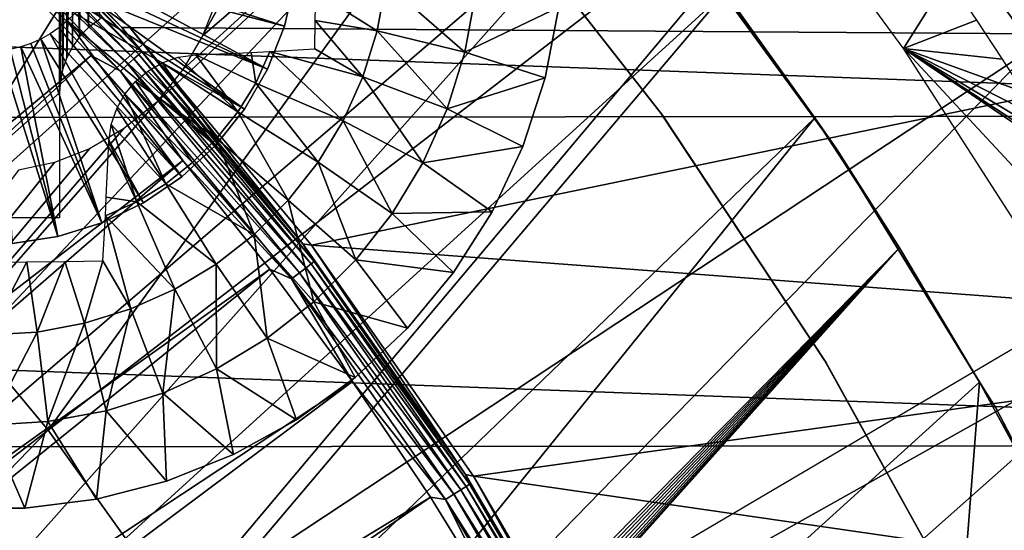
# Model space of a CAD drawing. Header units: millimetres. Extents: x -30.2 to 30.2, y -30.2 to 30.2.
# Tile 179 of 191: x 13.6 to 19.2, y 10.1 to 13. Entities that reach past the tile are written whole.
import ezdxf

# ---------------------------------------------------------------- set-up
doc = ezdxf.new("R2010")
doc.units = ezdxf.units.MM
doc.header["$LTSCALE"] = 81.481481
for name, color, linetype in [('1', 7, 'CONTINUOUS'), ('103', 7, 'CONTINUOUS'), ('118', 7, 'CONTINUOUS'), ('174', 7, 'CONTINUOUS'), ('177', 7, 'CONTINUOUS'), ('2', 7, 'CONTINUOUS'), ('286', 7, 'CONTINUOUS'), ('288', 7, 'CONTINUOUS'), ('291', 7, 'CONTINUOUS'), ('292', 7, 'CONTINUOUS'), ('293', 7, 'CONTINUOUS'), ('67', 7, 'CONTINUOUS'), ('69', 7, 'CONTINUOUS'), ('75', 7, 'CONTINUOUS'), ('79', 7, 'CONTINUOUS'), ('87', 7, 'CONTINUOUS')]:
    doc.layers.add(name, color=color, linetype=linetype)

msp = doc.modelspace()

# ---------------------------------------------------------------- linework, layer by layer
at = {"layer": '1', "color": 251, "linetype": 'Continuous', "true_color": 0x4c4c4c}
for points in [[(-24.1437, 12.3648, 4.4), (-23.1415, 14.1517, 4.4), (24.1193, 12.4134, 4.4), (-24.1437, 12.3648, 4.4)], [(24.1193, 12.4134, 4.4), (-23.1415, 14.1517, 4.4), (23.1124, 14.1997, 4.4), (24.1193, 12.4134, 4.4)], [(24.9902, 10.5505, 4.4), (-24.1437, 12.3648, 4.4), (24.1193, 12.4134, 4.4), (24.9902, 10.5505, 4.4)], [(-25.0109, 10.5006, 4.4), (-24.1437, 12.3648, 4.4), (24.9902, 10.5505, 4.4), (-25.0109, 10.5006, 4.4)], [(25.7167, 8.6317, 4.4), (-25.0109, 10.5006, 4.4), (24.9902, 10.5505, 4.4), (25.7167, 8.6317, 4.4)], [(-25.7338, 8.5806, 4.4), (-25.0109, 10.5006, 4.4), (25.7167, 8.6317, 4.4), (-25.7338, 8.5806, 4.4)]]:
    msp.add_3dface(points, dxfattribs=at)
at = {"layer": '103', "color": 251, "linetype": 'Continuous', "true_color": 0x4c4c4c}
msp.add_3dface([(19.903, 11.491, -212.7), (20.6889, 10.0071, -212.7), (13.8121, 7.903, -219.7829), (19.903, 11.491, -212.7)], dxfattribs=at)
at = {"layer": '118', "color": 251, "linetype": 'Continuous', "true_color": 0x4c4c4c}
for points in [[(18.6098, 12.793, -212.2044), (17.7946, 13.9046, -212.2044), (18.8607, 13.1923, -162.4997), (18.6098, 12.793, -212.2044)], [(19.0238, 12.9528, -162.7196), (18.6098, 12.793, -212.2044), (18.8607, 13.1923, -162.4997), (19.0238, 12.9528, -162.7196)], [(19.1686, 12.7333, -162.9823), (18.6098, 12.793, -212.2044), (19.0238, 12.9528, -162.7196), (19.1686, 12.7333, -162.9823)], [(19.3557, 11.6337, -212.2044), (18.6098, 12.793, -212.2044), (19.4295, 11.912, -188.4226), (19.3557, 11.6337, -212.2044)], [(19.4295, 11.912, -188.4226), (18.6098, 12.793, -212.2044), (19.5018, 12.189, -164.6738), (19.4295, 11.912, -188.4226)], [(19.5018, 12.189, -164.6738), (18.6098, 12.793, -212.2044), (19.4839, 12.224, -164.2834), (19.5018, 12.189, -164.6738)], [(19.4839, 12.224, -164.2834), (18.6098, 12.793, -212.2044), (19.4427, 12.2954, -163.9201), (19.4839, 12.224, -164.2834)], [(19.4427, 12.2954, -163.9201), (18.6098, 12.793, -212.2044), (19.3777, 12.4029, -163.5837), (19.4427, 12.2954, -163.9201)], [(19.3777, 12.4029, -163.5837), (18.6098, 12.793, -212.2044), (19.288, 12.547, -163.2735), (19.3777, 12.4029, -163.5837)], [(19.288, 12.547, -163.2735), (18.6098, 12.793, -212.2044), (19.1686, 12.7333, -162.9823), (19.288, 12.547, -163.2735)]]:
    msp.add_3dface(points, dxfattribs=at)
at = {"layer": '174', "color": 251, "linetype": 'Continuous', "true_color": 0x4c4c4c}
for points in [[(13.944, 16.9422, -211.7), (13.2404, 17.4989, -211.7), (7.575, 11.5192, -211.7), (13.944, 16.9422, -211.7)], [(8.4828, 10.8687, -211.7), (13.944, 16.9422, -211.7), (7.575, 11.5192, -211.7), (8.4828, 10.8687, -211.7)], [(13.944, 16.9422, -211.7), (8.4828, 10.8687, -211.7), (12.4866, 14.3835, -211.7), (13.944, 16.9422, -211.7)], [(16.5052, 14.4694, -211.7), (15.9095, 15.1191, -211.7), (14.6446, 12.8654, -211.7), (16.5052, 14.4694, -211.7)], [(14.6446, 12.8654, -211.7), (15.9095, 15.1191, -211.7), (14.7226, 13.0631, -211.7), (14.6446, 12.8654, -211.7)], [(17.0673, 13.8021, -211.7), (16.5052, 14.4694, -211.7), (10.8687, 8.4828, -211.7), (17.0673, 13.8021, -211.7)], [(10.8687, 8.4828, -211.7), (16.5052, 14.4694, -211.7), (14.3835, 12.4866, -211.7), (10.8687, 8.4828, -211.7)], [(14.3835, 12.4866, -211.7), (16.5052, 14.4694, -211.7), (14.5315, 12.6732, -211.7), (14.3835, 12.4866, -211.7)], [(14.5315, 12.6732, -211.7), (16.5052, 14.4694, -211.7), (14.6446, 12.8654, -211.7), (14.5315, 12.6732, -211.7)], [(11.5192, 7.575, -211.7), (17.0673, 13.8021, -211.7), (10.8687, 8.4828, -211.7), (11.5192, 7.575, -211.7)], [(17.6014, 13.1124, -211.7), (17.0673, 13.8021, -211.7), (11.5192, 7.575, -211.7), (17.6014, 13.1124, -211.7)], [(12.0972, 6.611, -211.7), (17.6014, 13.1124, -211.7), (11.5192, 7.575, -211.7), (12.0972, 6.611, -211.7)], [(18.1082, 12.3997, -211.7), (17.6014, 13.1124, -211.7), (12.0972, 6.611, -211.7), (18.1082, 12.3997, -211.7)], [(14.1969, 12.3385, -211.7), (10.8687, 8.4828, -211.7), (14.3835, 12.4866, -211.7), (14.1969, 12.3385, -211.7)], [(12.6028, 5.5907, -211.7), (18.1082, 12.3997, -211.7), (12.0972, 6.611, -211.7), (12.6028, 5.5907, -211.7)], [(18.5878, 11.6639, -211.7), (18.1082, 12.3997, -211.7), (12.6028, 5.5907, -211.7), (18.5878, 11.6639, -211.7)], [(14.0047, 12.2255, -211.7), (10.8687, 8.4828, -211.7), (14.1969, 12.3385, -211.7), (14.0047, 12.2255, -211.7)], [(13.807, 12.1474, -211.7), (10.8687, 8.4828, -211.7), (14.0047, 12.2255, -211.7), (13.807, 12.1474, -211.7)], [(13.6033, 12.1045, -211.7), (10.8687, 8.4828, -211.7), (13.807, 12.1474, -211.7), (13.6033, 12.1045, -211.7)], [(12.6343, 5.5356, -211.7), (18.5878, 11.6639, -211.7), (12.6028, 5.5907, -211.7), (12.6343, 5.5356, -211.7)], [(12.6744, 5.4905, -211.7), (18.5878, 11.6639, -211.7), (12.6343, 5.5356, -211.7), (12.6744, 5.4905, -211.7)], [(12.7236, 5.4553, -211.7), (18.5878, 11.6639, -211.7), (12.6744, 5.4905, -211.7), (12.7236, 5.4553, -211.7)], [(12.7849, 5.429, -211.7), (18.5878, 11.6639, -211.7), (12.7236, 5.4553, -211.7), (12.7849, 5.429, -211.7)], [(12.8499, 5.4142, -211.7), (18.5878, 11.6639, -211.7), (12.7849, 5.429, -211.7), (12.8499, 5.4142, -211.7)], [(12.9104, 5.4138, -211.7), (18.5878, 11.6639, -211.7), (12.8499, 5.4142, -211.7), (12.9104, 5.4138, -211.7)], [(12.9693, 5.4266, -211.7), (18.5878, 11.6639, -211.7), (12.9104, 5.4138, -211.7), (12.9693, 5.4266, -211.7)], [(13.027, 5.4527, -211.7), (18.5878, 11.6639, -211.7), (12.9693, 5.4266, -211.7), (13.027, 5.4527, -211.7)], [(19.0402, 10.905, -211.7), (18.5878, 11.6639, -211.7), (13.027, 5.4527, -211.7), (19.0402, 10.905, -211.7)], [(18.8806, 8.8323, -211.7), (19.0402, 10.905, -211.7), (13.027, 5.4527, -211.7), (18.8806, 8.8323, -211.7)], [(19.4654, 10.1231, -211.7), (19.0402, 10.905, -211.7), (18.8806, 8.8323, -211.7), (19.4654, 10.1231, -211.7)], [(18.9582, 8.8593, -211.7), (19.4654, 10.1231, -211.7), (18.8806, 8.8323, -211.7), (18.9582, 8.8593, -211.7)], [(19.0304, 8.871, -211.7), (19.4654, 10.1231, -211.7), (18.9582, 8.8593, -211.7), (19.0304, 8.871, -211.7)], [(19.097, 8.8674, -211.7), (19.4654, 10.1231, -211.7), (19.0304, 8.871, -211.7), (19.097, 8.8674, -211.7)], [(19.1582, 8.8483, -211.7), (19.4654, 10.1231, -211.7), (19.097, 8.8674, -211.7), (19.1582, 8.8483, -211.7)], [(19.2139, 8.8139, -211.7), (19.4654, 10.1231, -211.7), (19.1582, 8.8483, -211.7), (19.2139, 8.8139, -211.7)]]:
    msp.add_3dface(points, dxfattribs=at)
at = {"layer": '177', "color": 251, "linetype": 'Continuous', "true_color": 0x4c4c4c}
for points in [[(17.6014, 13.1124, -211.7), (18.1082, 12.3997, -211.7), (17.2171, 13.6151, -124.7), (17.6014, 13.1124, -211.7)], [(17.2171, 13.6151, -124.7), (18.1082, 12.3997, -211.7), (18.2306, 12.2247, -124.7), (17.2171, 13.6151, -124.7)], [(18.1082, 12.3997, -211.7), (18.5878, 11.6639, -211.7), (18.2306, 12.2247, -124.7), (18.1082, 12.3997, -211.7)], [(18.5878, 11.6639, -211.7), (19.0402, 10.905, -211.7), (18.2306, 12.2247, -124.7), (18.5878, 11.6639, -211.7)], [(18.2306, 12.2247, -124.7), (19.0402, 10.905, -211.7), (19.1322, 10.7592, -124.7), (18.2306, 12.2247, -124.7)], [(19.0402, 10.905, -211.7), (19.4654, 10.1231, -211.7), (19.1322, 10.7592, -124.7), (19.0402, 10.905, -211.7)], [(19.4654, 10.1231, -211.7), (19.8634, 9.3182, -211.7), (19.1322, 10.7592, -124.7), (19.4654, 10.1231, -211.7)], [(19.1322, 10.7592, -124.7), (19.8634, 9.3182, -211.7), (19.9161, 9.2275, -124.7), (19.1322, 10.7592, -124.7)]]:
    msp.add_3dface(points, dxfattribs=at)
at = {"layer": '2', "color": 251, "linetype": 'Continuous', "true_color": 0x4c4c4c}
for points in [[(14.8363, 17.8276, 6.367), (11.1287, 13.3725, 6.644), (12.0751, 12.5245, 6.644), (14.8363, 17.8276, 6.367)], [(16.098, 16.6971, 6.367), (14.8363, 17.8276, 6.367), (12.0751, 12.5245, 6.644), (16.098, 16.6971, 6.367)], [(19.3434, 12.7974, 6.367), (22.9234, 17.7009, 6.0125), (18.3576, 14.1753, 6.367), (19.3434, 12.7974, 6.367)], [(16.098, 16.6971, 6.367), (12.0751, 12.5245, 6.644), (12.9572, 11.6097, 6.644), (16.098, 16.6971, 6.367)], [(17.2739, 15.4775, 6.367), (16.098, 16.6971, 6.367), (12.9572, 11.6097, 6.644), (17.2739, 15.4775, 6.367)], [(17.2739, 15.4775, 6.367), (12.9572, 11.6097, 6.644), (13.77, 10.6329, 6.644), (17.2739, 15.4775, 6.367)], [(18.3576, 14.1753, 6.367), (17.2739, 15.4775, 6.367), (13.77, 10.6329, 6.644), (18.3576, 14.1753, 6.367)], [(18.3576, 14.1753, 6.367), (13.77, 10.6329, 6.644), (14.5095, 9.5994, 6.644), (18.3576, 14.1753, 6.367)], [(19.3434, 12.7974, 6.367), (18.3576, 14.1753, 6.367), (14.5095, 9.5994, 6.644), (19.3434, 12.7974, 6.367)], [(19.3434, 12.7974, 6.367), (14.5095, 9.5994, 6.644), (15.1715, 8.5146, 6.644), (19.3434, 12.7974, 6.367)], [(20.2259, 11.3513, 6.367), (19.3434, 12.7974, 6.367), (15.1715, 8.5146, 6.644), (20.2259, 11.3513, 6.367)], [(12.9572, 11.6097, 6.644), (9.1799, 7.0885, 6.8418), (13.77, 10.6329, 6.644), (12.9572, 11.6097, 6.644)], [(20.2259, 11.3513, 6.367), (15.1715, 8.5146, 6.644), (15.7525, 7.3845, 6.644), (20.2259, 11.3513, 6.367)], [(21.0005, 9.8446, 6.367), (20.2259, 11.3513, 6.367), (15.7525, 7.3845, 6.644), (21.0005, 9.8446, 6.367)], [(9.1799, 7.0885, 6.8418), (9.6729, 6.3995, 6.8418), (13.77, 10.6329, 6.644), (9.1799, 7.0885, 6.8418)], [(13.77, 10.6329, 6.644), (9.6729, 6.3995, 6.8418), (14.5095, 9.5994, 6.644), (13.77, 10.6329, 6.644)]]:
    msp.add_3dface(points, dxfattribs=at)
at = {"layer": '286', "linetype": 'Continuous'}
for points in [[(15.1655, 13.1742, -206.7), (15.1073, 12.9192, -206.7), (15.1655, 13.1742, -213.2), (15.1655, 13.1742, -206.7)], [(15.1655, 13.1742, -213.2), (15.1073, 12.9192, -206.7), (15.1073, 12.9192, -213.2), (15.1655, 13.1742, -213.2)], [(15.1073, 12.9192, -206.7), (15.0117, 12.6757, -206.7), (15.1073, 12.9192, -213.2), (15.1073, 12.9192, -206.7)], [(15.1073, 12.9192, -213.2), (15.0117, 12.6757, -206.7), (15.0117, 12.6757, -213.2), (15.1073, 12.9192, -213.2)], [(15.0117, 12.6757, -206.7), (14.8809, 12.4492, -206.7), (15.0117, 12.6757, -213.2), (15.0117, 12.6757, -206.7)], [(15.0117, 12.6757, -213.2), (14.8809, 12.4492, -206.7), (14.8809, 12.4492, -213.2), (15.0117, 12.6757, -213.2)], [(14.8809, 12.4492, -206.7), (14.7179, 12.2447, -206.7), (14.8809, 12.4492, -213.2), (14.8809, 12.4492, -206.7)], [(14.8809, 12.4492, -213.2), (14.7179, 12.2447, -206.7), (14.7179, 12.2447, -213.2), (14.8809, 12.4492, -213.2)], [(14.7179, 12.2447, -206.7), (14.5261, 12.0668, -206.7), (14.7179, 12.2447, -213.2), (14.7179, 12.2447, -206.7)], [(14.7179, 12.2447, -213.2), (14.5261, 12.0668, -206.7), (14.5261, 12.0668, -213.2), (14.7179, 12.2447, -213.2)], [(14.5261, 12.0668, -206.7), (14.31, 11.9195, -206.7), (14.5261, 12.0668, -213.2), (14.5261, 12.0668, -206.7)], [(14.5261, 12.0668, -213.2), (14.31, 11.9195, -206.7), (14.31, 11.9195, -213.2), (14.5261, 12.0668, -213.2)], [(14.31, 11.9195, -206.7), (14.0744, 11.806, -206.7), (14.31, 11.9195, -213.2), (14.31, 11.9195, -206.7)], [(14.31, 11.9195, -213.2), (14.0744, 11.806, -206.7), (14.0744, 11.806, -213.2), (14.31, 11.9195, -213.2)], [(14.0744, 11.806, -206.7), (13.8244, 11.7289, -206.7), (14.0744, 11.806, -213.2), (14.0744, 11.806, -206.7)], [(14.0744, 11.806, -213.2), (13.8244, 11.7289, -206.7), (13.8244, 11.7289, -213.2), (14.0744, 11.806, -213.2)], [(13.8244, 11.7289, -206.7), (13.5658, 11.6899, -206.7), (13.8244, 11.7289, -213.2), (13.8244, 11.7289, -206.7)], [(13.8244, 11.7289, -213.2), (13.5658, 11.6899, -206.7), (13.5658, 11.6899, -213.2), (13.8244, 11.7289, -213.2)]]:
    msp.add_3dface(points, dxfattribs=at)
at = {"layer": '288', "linetype": 'Continuous'}
for points in [[(14.0487, 13.1973, -203.7), (15.1073, 12.9192, -206.7), (14.068, 13.255, -203.7), (14.0487, 13.1973, -203.7)], [(15.1073, 12.9192, -206.7), (15.1655, 13.1742, -206.7), (14.068, 13.255, -203.7), (15.1073, 12.9192, -206.7)], [(14.0241, 13.1417, -203.7), (15.0117, 12.6757, -206.7), (14.0487, 13.1973, -203.7), (14.0241, 13.1417, -203.7)], [(15.0117, 12.6757, -206.7), (15.1073, 12.9192, -206.7), (14.0487, 13.1973, -203.7), (15.0117, 12.6757, -206.7)], [(13.9946, 13.0886, -203.7), (15.0117, 12.6757, -206.7), (14.0241, 13.1417, -203.7), (13.9946, 13.0886, -203.7)], [(13.9214, 12.9917, -203.7), (14.8809, 12.4492, -206.7), (13.9602, 13.0385, -203.7), (13.9214, 12.9917, -203.7)], [(13.9602, 13.0385, -203.7), (14.8809, 12.4492, -206.7), (13.9946, 13.0886, -203.7), (13.9602, 13.0385, -203.7)], [(14.8809, 12.4492, -206.7), (15.0117, 12.6757, -206.7), (13.9946, 13.0886, -203.7), (14.8809, 12.4492, -206.7)], [(13.8784, 12.9487, -203.7), (14.7179, 12.2447, -206.7), (13.9214, 12.9917, -203.7), (13.8784, 12.9487, -203.7)], [(14.7179, 12.2447, -206.7), (14.8809, 12.4492, -206.7), (13.9214, 12.9917, -203.7), (14.7179, 12.2447, -206.7)], [(13.8316, 12.9099, -203.7), (14.5261, 12.0668, -206.7), (13.8784, 12.9487, -203.7), (13.8316, 12.9099, -203.7)], [(14.5261, 12.0668, -206.7), (14.7179, 12.2447, -206.7), (13.8784, 12.9487, -203.7), (14.5261, 12.0668, -206.7)], [(13.7284, 12.8459, -203.7), (14.31, 11.9195, -206.7), (13.7815, 12.8755, -203.7), (13.7284, 12.8459, -203.7)], [(13.7815, 12.8755, -203.7), (14.5261, 12.0668, -206.7), (13.8316, 12.9099, -203.7), (13.7815, 12.8755, -203.7)], [(14.31, 11.9195, -206.7), (14.5261, 12.0668, -206.7), (13.7815, 12.8755, -203.7), (14.31, 11.9195, -206.7)], [(13.6151, 12.8021, -203.7), (14.0744, 11.806, -206.7), (13.6728, 12.8214, -203.7), (13.6151, 12.8021, -203.7)], [(13.6728, 12.8214, -203.7), (14.0744, 11.806, -206.7), (13.7284, 12.8459, -203.7), (13.6728, 12.8214, -203.7)], [(14.0744, 11.806, -206.7), (14.31, 11.9195, -206.7), (13.7284, 12.8459, -203.7), (14.0744, 11.806, -206.7)], [(13.4957, 12.7797, -203.7), (13.8244, 11.7289, -206.7), (13.5559, 12.7881, -203.7), (13.4957, 12.7797, -203.7)], [(13.5658, 11.6899, -206.7), (13.8244, 11.7289, -206.7), (13.4957, 12.7797, -203.7), (13.5658, 11.6899, -206.7)], [(13.5559, 12.7881, -203.7), (13.8244, 11.7289, -206.7), (13.6151, 12.8021, -203.7), (13.5559, 12.7881, -203.7)], [(13.8244, 11.7289, -206.7), (14.0744, 11.806, -206.7), (13.6151, 12.8021, -203.7), (13.8244, 11.7289, -206.7)]]:
    msp.add_3dface(points, dxfattribs=at)
at = {"layer": '291', "linetype": 'Continuous'}
for points in [[(16.5829, 12.6268, -214.7125), (16.6594, 13.0277, -214.7125), (16.5829, 12.6268, -213.2), (16.5829, 12.6268, -214.7125)], [(16.5829, 12.6268, -213.2), (16.6594, 13.0277, -214.7125), (16.6594, 13.0277, -213.2), (16.5829, 12.6268, -213.2)], [(16.4568, 12.2386, -214.7125), (16.5829, 12.6268, -214.7125), (16.4568, 12.2386, -213.2), (16.4568, 12.2386, -214.7125)], [(16.4568, 12.2386, -213.2), (16.5829, 12.6268, -214.7125), (16.5829, 12.6268, -213.2), (16.4568, 12.2386, -213.2)], [(16.283, 11.8693, -214.7125), (16.4568, 12.2386, -214.7125), (16.283, 11.8693, -213.2), (16.283, 11.8693, -214.7125)], [(16.283, 11.8693, -213.2), (16.4568, 12.2386, -214.7125), (16.4568, 12.2386, -213.2), (16.283, 11.8693, -213.2)], [(16.0643, 11.5247, -214.7125), (16.283, 11.8693, -214.7125), (16.0643, 11.5247, -213.2), (16.0643, 11.5247, -214.7125)], [(16.0643, 11.5247, -213.2), (16.283, 11.8693, -214.7125), (16.283, 11.8693, -213.2), (16.0643, 11.5247, -213.2)], [(15.8042, 11.2103, -214.7125), (16.0643, 11.5247, -214.7125), (15.8042, 11.2103, -213.2), (15.8042, 11.2103, -214.7125)], [(15.8042, 11.2103, -213.2), (16.0643, 11.5247, -214.7125), (16.0643, 11.5247, -213.2), (15.8042, 11.2103, -213.2)], [(15.5067, 10.9309, -214.7125), (15.8042, 11.2103, -214.7125), (15.5067, 10.9309, -213.2), (15.5067, 10.9309, -214.7125)], [(15.5067, 10.9309, -213.2), (15.8042, 11.2103, -214.7125), (15.8042, 11.2103, -213.2), (15.5067, 10.9309, -213.2)], [(15.1765, 10.691, -214.7125), (15.5067, 10.9309, -214.7125), (15.1765, 10.691, -213.2), (15.1765, 10.691, -214.7125)], [(15.1765, 10.691, -213.2), (15.5067, 10.9309, -214.7125), (15.5067, 10.9309, -213.2), (15.1765, 10.691, -213.2)], [(14.8188, 10.4943, -214.7125), (15.1765, 10.691, -214.7125), (14.8188, 10.4943, -213.2), (14.8188, 10.4943, -214.7125)], [(14.8188, 10.4943, -213.2), (15.1765, 10.691, -214.7125), (15.1765, 10.691, -213.2), (14.8188, 10.4943, -213.2)], [(14.4393, 10.3441, -214.7125), (14.8188, 10.4943, -214.7125), (14.4393, 10.3441, -213.2), (14.4393, 10.3441, -214.7125)], [(14.4393, 10.3441, -213.2), (14.8188, 10.4943, -214.7125), (14.8188, 10.4943, -213.2), (14.4393, 10.3441, -213.2)], [(14.044, 10.2426, -214.7125), (14.4393, 10.3441, -214.7125), (14.044, 10.2426, -213.2), (14.044, 10.2426, -214.7125)], [(14.044, 10.2426, -213.2), (14.4393, 10.3441, -214.7125), (14.4393, 10.3441, -213.2), (14.044, 10.2426, -213.2)], [(13.6391, 10.1914, -214.7125), (14.044, 10.2426, -214.7125), (13.6391, 10.1914, -213.2), (13.6391, 10.1914, -214.7125)], [(13.6391, 10.1914, -213.2), (14.044, 10.2426, -214.7125), (14.044, 10.2426, -213.2), (13.6391, 10.1914, -213.2)], [(13.231, 10.1914, -214.7125), (13.6391, 10.1914, -214.7125), (13.231, 10.1914, -213.2), (13.231, 10.1914, -214.7125)], [(13.231, 10.1914, -213.2), (13.6391, 10.1914, -214.7125), (13.6391, 10.1914, -213.2), (13.231, 10.1914, -213.2)]]:
    msp.add_3dface(points, dxfattribs=at)
at = {"layer": '292', "linetype": 'Continuous'}
for points in [[(15.6817, 13.1622, -215.3028), (15.6325, 12.8934, -215.3028), (15.2842, 13.1115, -215.4632), (15.6817, 13.1622, -215.3028)], [(15.6325, 12.8934, -215.3028), (15.6817, 13.1622, -215.3028), (16.1275, 12.7714, -215.0336), (15.6325, 12.8934, -215.3028)], [(15.6817, 13.1622, -215.3028), (16.1879, 13.1008, -215.0336), (16.1275, 12.7714, -215.0336), (15.6817, 13.1622, -215.3028)], [(15.2842, 13.1115, -215.4632), (15.6325, 12.8934, -215.3028), (15.2821, 12.951, -215.4512), (15.2842, 13.1115, -215.4632)], [(16.1879, 13.1008, -215.0336), (16.6594, 13.0277, -214.7125), (16.1275, 12.7714, -215.0336), (16.1879, 13.1008, -215.0336)], [(16.6594, 13.0277, -214.7125), (16.5829, 12.6268, -214.7125), (16.1275, 12.7714, -215.0336), (16.6594, 13.0277, -214.7125)], [(15.2821, 12.951, -215.4512), (15.5512, 12.6325, -215.3028), (15.2791, 12.7909, -215.4343), (15.2821, 12.951, -215.4512)], [(15.6325, 12.8934, -215.3028), (15.5512, 12.6325, -215.3028), (15.2821, 12.951, -215.4512), (15.6325, 12.8934, -215.3028)], [(15.5512, 12.6325, -215.3028), (15.6325, 12.8934, -215.3028), (16.0279, 12.4517, -215.0336), (15.5512, 12.6325, -215.3028)], [(15.6325, 12.8934, -215.3028), (16.1275, 12.7714, -215.0336), (16.0279, 12.4517, -215.0336), (15.6325, 12.8934, -215.3028)], [(14.9457, 12.5971, -215.5162), (14.6056, 12.7568, -215.6278), (14.9188, 12.7706, -215.5495), (14.9457, 12.5971, -215.5162)], [(15.0249, 12.7761, -215.5184), (14.9457, 12.5971, -215.5162), (14.9188, 12.7706, -215.5495), (15.0249, 12.7761, -215.5184)], [(15.0249, 12.7761, -215.5184), (15.439, 12.3833, -215.3028), (14.9457, 12.5971, -215.5162), (15.0249, 12.7761, -215.5184)], [(15.2791, 12.7909, -215.4343), (15.5512, 12.6325, -215.3028), (15.0249, 12.7761, -215.5184), (15.2791, 12.7909, -215.4343)], [(15.5512, 12.6325, -215.3028), (15.439, 12.3833, -215.3028), (15.0249, 12.7761, -215.5184), (15.5512, 12.6325, -215.3028)], [(16.1275, 12.7714, -215.0336), (16.5829, 12.6268, -214.7125), (16.0279, 12.4517, -215.0336), (16.1275, 12.7714, -215.0336)], [(14.4157, 12.7112, -215.6607), (14.7228, 12.2835, -215.5162), (14.3347, 12.6649, -215.6685), (14.4157, 12.7112, -215.6607)], [(14.5066, 12.7429, -215.6472), (14.843, 12.4341, -215.5162), (14.4157, 12.7112, -215.6607), (14.5066, 12.7429, -215.6472)], [(14.843, 12.4341, -215.5162), (14.7228, 12.2835, -215.5162), (14.4157, 12.7112, -215.6607), (14.843, 12.4341, -215.5162)], [(14.6056, 12.7568, -215.6278), (14.843, 12.4341, -215.5162), (14.5066, 12.7429, -215.6472), (14.6056, 12.7568, -215.6278)], [(14.9457, 12.5971, -215.5162), (14.843, 12.4341, -215.5162), (14.6056, 12.7568, -215.6278), (14.9457, 12.5971, -215.5162)], [(14.3347, 12.6649, -215.6685), (14.7228, 12.2835, -215.5162), (14.2636, 12.6052, -215.6711), (14.3347, 12.6649, -215.6685)], [(14.2636, 12.6052, -215.6711), (14.5865, 12.1473, -215.5162), (14.2045, 12.5345, -215.6685), (14.2636, 12.6052, -215.6711)], [(14.7228, 12.2835, -215.5162), (14.5865, 12.1473, -215.5162), (14.2636, 12.6052, -215.6711), (14.7228, 12.2835, -215.5162)], [(14.9457, 12.5971, -215.5162), (15.2976, 12.1494, -215.3028), (14.843, 12.4341, -215.5162), (14.9457, 12.5971, -215.5162)], [(15.439, 12.3833, -215.3028), (15.2976, 12.1494, -215.3028), (14.9457, 12.5971, -215.5162), (15.439, 12.3833, -215.3028)], [(15.439, 12.3833, -215.3028), (15.5512, 12.6325, -215.3028), (15.8905, 12.1463, -215.0336), (15.439, 12.3833, -215.3028)], [(15.5512, 12.6325, -215.3028), (16.0279, 12.4517, -215.0336), (15.8905, 12.1463, -215.0336), (15.5512, 12.6325, -215.3028)], [(16.5829, 12.6268, -214.7125), (16.4568, 12.2386, -214.7125), (16.0279, 12.4517, -215.0336), (16.5829, 12.6268, -214.7125)], [(14.2045, 12.5345, -215.6685), (14.4359, 12.0271, -215.5162), (14.1588, 12.4542, -215.6606), (14.2045, 12.5345, -215.6685)], [(14.5865, 12.1473, -215.5162), (14.4359, 12.0271, -215.5162), (14.2045, 12.5345, -215.6685), (14.5865, 12.1473, -215.5162)], [(14.1588, 12.4542, -215.6606), (14.4359, 12.0271, -215.5162), (14.1271, 12.3633, -215.6471), (14.1588, 12.4542, -215.6606)], [(14.843, 12.4341, -215.5162), (15.1291, 11.9343, -215.3028), (14.7228, 12.2835, -215.5162), (14.843, 12.4341, -215.5162)], [(15.2976, 12.1494, -215.3028), (15.1291, 11.9343, -215.3028), (14.843, 12.4341, -215.5162), (15.2976, 12.1494, -215.3028)], [(16.0279, 12.4517, -215.0336), (16.4568, 12.2386, -214.7125), (15.8905, 12.1463, -215.0336), (16.0279, 12.4517, -215.0336)], [(15.2976, 12.1494, -215.3028), (15.439, 12.3833, -215.3028), (15.7172, 11.8597, -215.0336), (15.2976, 12.1494, -215.3028)], [(15.439, 12.3833, -215.3028), (15.8905, 12.1463, -215.0336), (15.7172, 11.8597, -215.0336), (15.439, 12.3833, -215.3028)], [(14.1271, 12.3633, -215.6471), (14.2729, 11.9243, -215.5162), (14.1132, 12.2644, -215.6278), (14.1271, 12.3633, -215.6471)], [(14.4359, 12.0271, -215.5162), (14.2729, 11.9243, -215.5162), (14.1271, 12.3633, -215.6471), (14.4359, 12.0271, -215.5162)], [(14.1132, 12.2644, -215.6278), (14.2729, 11.9243, -215.5162), (14.0994, 11.951, -215.5494), (14.1132, 12.2644, -215.6278)], [(14.7228, 12.2835, -215.5162), (14.9358, 11.741, -215.3028), (14.5865, 12.1473, -215.5162), (14.7228, 12.2835, -215.5162)], [(15.1291, 11.9343, -215.3028), (14.9358, 11.741, -215.3028), (14.7228, 12.2835, -215.5162), (15.1291, 11.9343, -215.3028)], [(16.4568, 12.2386, -214.7125), (16.283, 11.8693, -214.7125), (15.8905, 12.1463, -215.0336), (16.4568, 12.2386, -214.7125)], [(14.5865, 12.1473, -215.5162), (14.9358, 11.741, -215.3028), (14.4359, 12.0271, -215.5162), (14.5865, 12.1473, -215.5162)], [(15.1291, 11.9343, -215.3028), (15.2976, 12.1494, -215.3028), (15.5107, 11.5961, -215.0336), (15.1291, 11.9343, -215.3028)], [(15.2976, 12.1494, -215.3028), (15.7172, 11.8597, -215.0336), (15.5107, 11.5961, -215.0336), (15.2976, 12.1494, -215.3028)], [(15.8905, 12.1463, -215.0336), (16.283, 11.8693, -214.7125), (15.7172, 11.8597, -215.0336), (15.8905, 12.1463, -215.0336)], [(14.4359, 12.0271, -215.5162), (14.7207, 11.5725, -215.3028), (14.2729, 11.9243, -215.5162), (14.4359, 12.0271, -215.5162)], [(14.9358, 11.741, -215.3028), (14.7207, 11.5725, -215.3028), (14.4359, 12.0271, -215.5162), (14.9358, 11.741, -215.3028)], [(14.2729, 11.9243, -215.5162), (14.094, 11.8451, -215.5184), (14.0994, 11.951, -215.5494), (14.2729, 11.9243, -215.5162)], [(14.2729, 11.9243, -215.5162), (14.4868, 11.4311, -215.3028), (14.094, 11.8451, -215.5184), (14.2729, 11.9243, -215.5162)], [(14.7207, 11.5725, -215.3028), (14.4868, 11.4311, -215.3028), (14.2729, 11.9243, -215.5162), (14.7207, 11.5725, -215.3028)], [(14.9358, 11.741, -215.3028), (15.1291, 11.9343, -215.3028), (15.2739, 11.3593, -215.0336), (14.9358, 11.741, -215.3028)], [(15.1291, 11.9343, -215.3028), (15.5107, 11.5961, -215.0336), (15.2739, 11.3593, -215.0336), (15.1291, 11.9343, -215.3028)], [(16.283, 11.8693, -214.7125), (16.0643, 11.5247, -214.7125), (15.7172, 11.8597, -215.0336), (16.283, 11.8693, -214.7125)], [(14.094, 11.8451, -215.5184), (14.2376, 11.3189, -215.3028), (14.0791, 11.5909, -215.4343), (14.094, 11.8451, -215.5184)], [(14.4868, 11.4311, -215.3028), (14.2376, 11.3189, -215.3028), (14.094, 11.8451, -215.5184), (14.4868, 11.4311, -215.3028)], [(15.7172, 11.8597, -215.0336), (16.0643, 11.5247, -214.7125), (15.5107, 11.5961, -215.0336), (15.7172, 11.8597, -215.0336)], [(14.7207, 11.5725, -215.3028), (14.9358, 11.741, -215.3028), (15.0103, 11.1528, -215.0336), (14.7207, 11.5725, -215.3028)], [(14.9358, 11.741, -215.3028), (15.2739, 11.3593, -215.0336), (15.0103, 11.1528, -215.0336), (14.9358, 11.741, -215.3028)], [(14.0791, 11.5909, -215.4343), (13.9766, 11.2376, -215.3028), (13.865, 11.5872, -215.4557), (14.0791, 11.5909, -215.4343)], [(14.2376, 11.3189, -215.3028), (13.9766, 11.2376, -215.3028), (14.0791, 11.5909, -215.4343), (14.2376, 11.3189, -215.3028)], [(15.5107, 11.5961, -215.0336), (15.8042, 11.2103, -214.7125), (15.2739, 11.3593, -215.0336), (15.5107, 11.5961, -215.0336)], [(16.0643, 11.5247, -214.7125), (15.8042, 11.2103, -214.7125), (15.5107, 11.5961, -215.0336), (16.0643, 11.5247, -214.7125)], [(13.7078, 11.1883, -215.3028), (13.435, 11.1718, -215.3028), (13.6502, 11.5849, -215.4686), (13.7078, 11.1883, -215.3028)], [(13.6502, 11.5849, -215.4686), (13.435, 11.1718, -215.3028), (13.435, 11.5841, -215.4729), (13.6502, 11.5849, -215.4686)], [(13.865, 11.5872, -215.4557), (13.7078, 11.1883, -215.3028), (13.6502, 11.5849, -215.4686), (13.865, 11.5872, -215.4557)], [(13.9766, 11.2376, -215.3028), (13.7078, 11.1883, -215.3028), (13.865, 11.5872, -215.4557), (13.9766, 11.2376, -215.3028)], [(14.4868, 11.4311, -215.3028), (14.7207, 11.5725, -215.3028), (14.7238, 10.9796, -215.0336), (14.4868, 11.4311, -215.3028)], [(14.7207, 11.5725, -215.3028), (15.0103, 11.1528, -215.0336), (14.7238, 10.9796, -215.0336), (14.7207, 11.5725, -215.3028)], [(14.2376, 11.3189, -215.3028), (14.4868, 11.4311, -215.3028), (14.4184, 10.8421, -215.0336), (14.2376, 11.3189, -215.3028)], [(14.4868, 11.4311, -215.3028), (14.7238, 10.9796, -215.0336), (14.4184, 10.8421, -215.0336), (14.4868, 11.4311, -215.3028)], [(13.9766, 11.2376, -215.3028), (14.2376, 11.3189, -215.3028), (14.0987, 10.7425, -215.0336), (13.9766, 11.2376, -215.3028)], [(14.2376, 11.3189, -215.3028), (14.4184, 10.8421, -215.0336), (14.0987, 10.7425, -215.0336), (14.2376, 11.3189, -215.3028)], [(15.2739, 11.3593, -215.0336), (15.5067, 10.9309, -214.7125), (15.0103, 11.1528, -215.0336), (15.2739, 11.3593, -215.0336)], [(15.8042, 11.2103, -214.7125), (15.5067, 10.9309, -214.7125), (15.2739, 11.3593, -215.0336), (15.8042, 11.2103, -214.7125)], [(13.7078, 11.1883, -215.3028), (13.9766, 11.2376, -215.3028), (13.7693, 10.6821, -215.0336), (13.7078, 11.1883, -215.3028)], [(13.9766, 11.2376, -215.3028), (14.0987, 10.7425, -215.0336), (13.7693, 10.6821, -215.0336), (13.9766, 11.2376, -215.3028)], [(13.435, 11.1718, -215.3028), (13.7078, 11.1883, -215.3028), (13.435, 10.6619, -215.0336), (13.435, 11.1718, -215.3028)], [(13.7078, 11.1883, -215.3028), (13.7693, 10.6821, -215.0336), (13.435, 10.6619, -215.0336), (13.7078, 11.1883, -215.3028)], [(15.0103, 11.1528, -215.0336), (15.1765, 10.691, -214.7125), (14.7238, 10.9796, -215.0336), (15.0103, 11.1528, -215.0336)], [(15.5067, 10.9309, -214.7125), (15.1765, 10.691, -214.7125), (15.0103, 11.1528, -215.0336), (15.5067, 10.9309, -214.7125)], [(14.7238, 10.9796, -215.0336), (14.8188, 10.4943, -214.7125), (14.4184, 10.8421, -215.0336), (14.7238, 10.9796, -215.0336)], [(15.1765, 10.691, -214.7125), (14.8188, 10.4943, -214.7125), (14.7238, 10.9796, -215.0336), (15.1765, 10.691, -214.7125)], [(14.4184, 10.8421, -215.0336), (14.4393, 10.3441, -214.7125), (14.0987, 10.7425, -215.0336), (14.4184, 10.8421, -215.0336)], [(14.8188, 10.4943, -214.7125), (14.4393, 10.3441, -214.7125), (14.4184, 10.8421, -215.0336), (14.8188, 10.4943, -214.7125)], [(14.0987, 10.7425, -215.0336), (14.044, 10.2426, -214.7125), (13.7693, 10.6821, -215.0336), (14.0987, 10.7425, -215.0336)], [(14.4393, 10.3441, -214.7125), (14.044, 10.2426, -214.7125), (14.0987, 10.7425, -215.0336), (14.4393, 10.3441, -214.7125)], [(13.6391, 10.1914, -214.7125), (13.231, 10.1914, -214.7125), (13.435, 10.6619, -215.0336), (13.6391, 10.1914, -214.7125)], [(13.7693, 10.6821, -215.0336), (13.6391, 10.1914, -214.7125), (13.435, 10.6619, -215.0336), (13.7693, 10.6821, -215.0336)], [(14.044, 10.2426, -214.7125), (13.6391, 10.1914, -214.7125), (13.7693, 10.6821, -215.0336), (14.044, 10.2426, -214.7125)]]:
    msp.add_3dface(points, dxfattribs=at)
at = {"layer": '293', "linetype": 'Continuous'}
for points in [[(13.035, 12.5426, -214.05), (13.035, 14.3274, -214.05), (13.835, 15.035, -214.05), (13.035, 12.5426, -214.05)], [(13.035, 11.835, -214.05), (13.035, 12.5426, -214.05), (13.835, 15.035, -214.05), (13.035, 11.835, -214.05)], [(13.835, 14.3274, -214.05), (13.035, 11.835, -214.05), (13.835, 15.035, -214.05), (13.835, 14.3274, -214.05)], [(13.835, 12.5426, -214.05), (13.035, 11.835, -214.05), (13.835, 14.3274, -214.05), (13.835, 12.5426, -214.05)], [(13.8441, 14.232, -214.05), (13.835, 12.5426, -214.05), (13.835, 14.3274, -214.05), (13.8441, 14.232, -214.05)], [(13.8396, 12.6106, -214.05), (13.835, 12.5426, -214.05), (13.8441, 14.232, -214.05), (13.8396, 12.6106, -214.05)], [(13.8535, 12.6776, -214.05), (13.8396, 12.6106, -214.05), (13.8441, 14.232, -214.05), (13.8535, 12.6776, -214.05)], [(13.8711, 14.1407, -214.05), (13.8535, 12.6776, -214.05), (13.8441, 14.232, -214.05), (13.8711, 14.1407, -214.05)], [(13.8764, 12.7421, -214.05), (13.8535, 12.6776, -214.05), (13.8711, 14.1407, -214.05), (13.8764, 12.7421, -214.05)], [(13.911, 14.0627, -214.05), (13.8764, 12.7421, -214.05), (13.8711, 14.1407, -214.05), (13.911, 14.0627, -214.05)], [(13.908, 12.8025, -214.05), (13.8764, 12.7421, -214.05), (13.911, 14.0627, -214.05), (13.908, 12.8025, -214.05)], [(13.9484, 12.8588, -214.05), (13.908, 12.8025, -214.05), (13.911, 14.0627, -214.05), (13.9484, 12.8588, -214.05)], [(13.9586, 13.9993, -214.05), (13.9484, 12.8588, -214.05), (13.911, 14.0627, -214.05), (13.9586, 13.9993, -214.05)], [(13.9993, 12.9114, -214.05), (13.9484, 12.8588, -214.05), (13.9586, 13.9993, -214.05), (13.9993, 12.9114, -214.05)], [(14.0112, 13.9484, -214.05), (13.9993, 12.9114, -214.05), (13.9586, 13.9993, -214.05), (14.0112, 13.9484, -214.05)], [(14.0627, 12.9591, -214.05), (13.9993, 12.9114, -214.05), (14.0112, 13.9484, -214.05), (14.0627, 12.9591, -214.05)], [(13.835, 11.835, -214.05), (13.035, 11.835, -214.05), (13.835, 12.5426, -214.05), (13.835, 11.835, -214.05)]]:
    msp.add_3dface(points, dxfattribs=at)
at = {"layer": '67', "color": 251, "linetype": 'Continuous', "true_color": 0x4c4c4c}
for points in [[(13.4708, 13.325, -118.6883), (14.0136, 12.7529, -118.6883), (7.5909, 7.409, -114.9299), (13.4708, 13.325, -118.6883)], [(7.5909, 7.409, -114.9299), (14.0136, 12.7529, -118.6883), (7.92, 7.0562, -114.9299), (7.5909, 7.409, -114.9299)], [(14.0136, 12.7529, -118.6883), (14.5321, 12.1588, -118.6883), (7.92, 7.0562, -114.9299), (14.0136, 12.7529, -118.6883)], [(7.92, 7.0562, -114.9299), (14.5321, 12.1588, -118.6883), (8.2326, 6.6887, -114.9299), (7.92, 7.0562, -114.9299)], [(14.5321, 12.1588, -118.6883), (15.0255, 11.5435, -118.6883), (8.2326, 6.6887, -114.9299), (14.5321, 12.1588, -118.6883)], [(8.2326, 6.6887, -114.9299), (15.0255, 11.5435, -118.6883), (8.5283, 6.3075, -114.9299), (8.2326, 6.6887, -114.9299)], [(15.0255, 11.5435, -118.6883), (15.4928, 10.9083, -118.6883), (8.5283, 6.3075, -114.9299), (15.0255, 11.5435, -118.6883)], [(8.5283, 6.3075, -114.9299), (15.4928, 10.9083, -118.6883), (8.8063, 5.9132, -114.9299), (8.5283, 6.3075, -114.9299)], [(15.4928, 10.9083, -118.6883), (15.9333, 10.2542, -118.6883), (8.8063, 5.9132, -114.9299), (15.4928, 10.9083, -118.6883)], [(8.8063, 5.9132, -114.9299), (15.9333, 10.2542, -118.6883), (9.066, 5.5066, -114.9299), (8.8063, 5.9132, -114.9299)], [(15.9333, 10.2542, -118.6883), (16.3462, 9.5823, -118.6883), (9.066, 5.5066, -114.9299), (15.9333, 10.2542, -118.6883)]]:
    msp.add_3dface(points, dxfattribs=at)
at = {"layer": '69', "color": 251, "linetype": 'Continuous', "true_color": 0x4c4c4c}
for points in [[(14.1877, 12.9114, -119.039), (13.065, 14.0464, -119.039), (13.1085, 14.0515, -120), (14.1877, 12.9114, -119.039)], [(14.2324, 12.9119, -120), (14.1877, 12.9114, -119.039), (13.1085, 14.0515, -120), (14.2324, 12.9119, -120)], [(15.2122, 11.687, -119.039), (14.1877, 12.9114, -119.039), (14.2324, 12.9119, -120), (15.2122, 11.687, -119.039)], [(15.2598, 11.6799, -120), (15.2122, 11.687, -119.039), (14.2324, 12.9119, -120), (15.2598, 11.6799, -120)], [(16.1312, 10.3816, -119.039), (15.2122, 11.687, -119.039), (15.2598, 11.6799, -120), (16.1312, 10.3816, -119.039)], [(16.1771, 10.3721, -120), (16.1312, 10.3816, -119.039), (15.2598, 11.6799, -120), (16.1771, 10.3721, -120)], [(16.9386, 9.0043, -119.039), (16.1312, 10.3816, -119.039), (16.1771, 10.3721, -120), (16.9386, 9.0043, -119.039)], [(16.9861, 8.9865, -120), (16.9386, 9.0043, -119.039), (16.1771, 10.3721, -120), (16.9861, 8.9865, -120)]]:
    msp.add_3dface(points, dxfattribs=at)
at = {"layer": '75', "color": 251, "linetype": 'Continuous', "true_color": 0x4c4c4c}
for points in [[(13.065, 14.0464, -119.039), (14.1877, 12.9114, -119.039), (13.2307, 13.8774, -118.9656), (13.065, 14.0464, -119.039)], [(13.2307, 13.8774, -118.9656), (14.2995, 12.7733, -118.9656), (13.215, 13.8608, -118.895), (13.2307, 13.8774, -118.9656)], [(13.2307, 13.8774, -118.9656), (14.1877, 12.9114, -119.039), (14.2995, 12.7733, -118.9656), (13.2307, 13.8774, -118.9656)], [(13.1905, 13.8352, -118.8299), (14.256, 12.7345, -118.8299), (13.1582, 13.8013, -118.7725), (13.1905, 13.8352, -118.8299)], [(13.215, 13.8608, -118.895), (14.2825, 12.7581, -118.895), (13.1905, 13.8352, -118.8299), (13.215, 13.8608, -118.895)], [(13.1905, 13.8352, -118.8299), (14.2825, 12.7581, -118.895), (14.256, 12.7345, -118.8299), (13.1905, 13.8352, -118.8299)], [(13.215, 13.8608, -118.895), (14.2995, 12.7733, -118.9656), (14.2825, 12.7581, -118.895), (13.215, 13.8608, -118.895)], [(13.1582, 13.8013, -118.7725), (14.2211, 12.7033, -118.7725), (13.1191, 13.7602, -118.7247), (13.1582, 13.8013, -118.7725)], [(13.1582, 13.8013, -118.7725), (14.256, 12.7345, -118.8299), (14.2211, 12.7033, -118.7725), (13.1582, 13.8013, -118.7725)], [(13.4708, 13.325, -118.6883), (13.1191, 13.7602, -118.7247), (14.1788, 12.6655, -118.7247), (13.4708, 13.325, -118.6883)], [(13.1191, 13.7602, -118.7247), (14.2211, 12.7033, -118.7725), (14.1788, 12.6655, -118.7247), (13.1191, 13.7602, -118.7247)], [(14.0136, 12.7529, -118.6883), (13.4708, 13.325, -118.6883), (14.1788, 12.6655, -118.7247), (14.0136, 12.7529, -118.6883)], [(14.1877, 12.9114, -119.039), (15.2122, 11.687, -119.039), (14.2995, 12.7733, -118.9656), (14.1877, 12.9114, -119.039)], [(14.2995, 12.7733, -118.9656), (15.2764, 11.5872, -118.9656), (14.2825, 12.7581, -118.895), (14.2995, 12.7733, -118.9656)], [(14.2995, 12.7733, -118.9656), (15.2122, 11.687, -119.039), (15.2764, 11.5872, -118.9656), (14.2995, 12.7733, -118.9656)], [(14.5321, 12.1588, -118.6883), (14.0136, 12.7529, -118.6883), (14.1788, 12.6655, -118.7247), (14.5321, 12.1588, -118.6883)], [(14.2211, 12.7033, -118.7725), (15.1926, 11.5237, -118.7725), (14.1788, 12.6655, -118.7247), (14.2211, 12.7033, -118.7725)], [(14.256, 12.7345, -118.8299), (15.23, 11.552, -118.8299), (14.2211, 12.7033, -118.7725), (14.256, 12.7345, -118.8299)], [(14.2211, 12.7033, -118.7725), (15.23, 11.552, -118.8299), (15.1926, 11.5237, -118.7725), (14.2211, 12.7033, -118.7725)], [(14.2825, 12.7581, -118.895), (15.2582, 11.5734, -118.895), (14.256, 12.7345, -118.8299), (14.2825, 12.7581, -118.895)], [(14.256, 12.7345, -118.8299), (15.2582, 11.5734, -118.895), (15.23, 11.552, -118.8299), (14.256, 12.7345, -118.8299)], [(14.2825, 12.7581, -118.895), (15.2764, 11.5872, -118.9656), (15.2582, 11.5734, -118.895), (14.2825, 12.7581, -118.895)], [(14.5321, 12.1588, -118.6883), (14.1788, 12.6655, -118.7247), (15.1475, 11.4894, -118.7247), (14.5321, 12.1588, -118.6883)], [(14.1788, 12.6655, -118.7247), (15.1926, 11.5237, -118.7725), (15.1475, 11.4894, -118.7247), (14.1788, 12.6655, -118.7247)], [(15.0255, 11.5435, -118.6883), (14.5321, 12.1588, -118.6883), (15.1475, 11.4894, -118.7247), (15.0255, 11.5435, -118.6883)], [(15.2122, 11.687, -119.039), (16.1312, 10.3816, -119.039), (15.2764, 11.5872, -118.9656), (15.2122, 11.687, -119.039)], [(15.4928, 10.9083, -118.6883), (15.0255, 11.5435, -118.6883), (15.1475, 11.4894, -118.7247), (15.4928, 10.9083, -118.6883)], [(15.23, 11.552, -118.8299), (16.1061, 10.2953, -118.8299), (15.1926, 11.5237, -118.7725), (15.23, 11.552, -118.8299)], [(15.2582, 11.5734, -118.895), (16.136, 10.3144, -118.895), (15.23, 11.552, -118.8299), (15.2582, 11.5734, -118.895)], [(15.23, 11.552, -118.8299), (16.136, 10.3144, -118.895), (16.1061, 10.2953, -118.8299), (15.23, 11.552, -118.8299)], [(15.2764, 11.5872, -118.9656), (16.1552, 10.3267, -118.9656), (15.2582, 11.5734, -118.895), (15.2764, 11.5872, -118.9656)], [(15.2582, 11.5734, -118.895), (16.1552, 10.3267, -118.9656), (16.136, 10.3144, -118.895), (15.2582, 11.5734, -118.895)], [(15.2764, 11.5872, -118.9656), (16.1312, 10.3816, -119.039), (16.1552, 10.3267, -118.9656), (15.2764, 11.5872, -118.9656)], [(15.1926, 11.5237, -118.7725), (16.0666, 10.2701, -118.7725), (15.1475, 11.4894, -118.7247), (15.1926, 11.5237, -118.7725)], [(15.4928, 10.9083, -118.6883), (15.1475, 11.4894, -118.7247), (16.0189, 10.2396, -118.7247), (15.4928, 10.9083, -118.6883)], [(15.1475, 11.4894, -118.7247), (16.0666, 10.2701, -118.7725), (16.0189, 10.2396, -118.7247), (15.1475, 11.4894, -118.7247)], [(15.1926, 11.5237, -118.7725), (16.1061, 10.2953, -118.8299), (16.0666, 10.2701, -118.7725), (15.1926, 11.5237, -118.7725)], [(15.9333, 10.2542, -118.6883), (15.4928, 10.9083, -118.6883), (16.0189, 10.2396, -118.7247), (15.9333, 10.2542, -118.6883)], [(16.1312, 10.3816, -119.039), (16.9386, 9.0043, -119.039), (16.1552, 10.3267, -118.9656), (16.1312, 10.3816, -119.039)], [(16.136, 10.3144, -118.895), (16.9101, 8.9892, -118.895), (16.1061, 10.2953, -118.8299), (16.136, 10.3144, -118.895)], [(16.1552, 10.3267, -118.9656), (16.9303, 8.9999, -118.9656), (16.136, 10.3144, -118.895), (16.1552, 10.3267, -118.9656)], [(16.136, 10.3144, -118.895), (16.9303, 8.9999, -118.9656), (16.93, 8.9998, -118.9643), (16.136, 10.3144, -118.895)], [(16.9101, 8.9892, -118.895), (16.136, 10.3144, -118.895), (16.93, 8.9998, -118.9643), (16.9101, 8.9892, -118.895)], [(16.1552, 10.3267, -118.9656), (16.9386, 9.0043, -119.039), (16.9303, 8.9999, -118.9656), (16.1552, 10.3267, -118.9656)], [(16.3462, 9.5823, -118.6883), (15.9333, 10.2542, -118.6883), (16.0189, 10.2396, -118.7247), (16.3462, 9.5823, -118.6883)], [(16.0666, 10.2701, -118.7725), (16.8374, 8.9505, -118.7725), (16.0189, 10.2396, -118.7247), (16.0666, 10.2701, -118.7725)], [(16.1061, 10.2953, -118.8299), (16.8788, 8.9725, -118.8299), (16.0666, 10.2701, -118.7725), (16.1061, 10.2953, -118.8299)], [(16.0666, 10.2701, -118.7725), (16.8788, 8.9725, -118.8299), (16.878, 8.9721, -118.8285), (16.0666, 10.2701, -118.7725)], [(16.8374, 8.9505, -118.7725), (16.0666, 10.2701, -118.7725), (16.878, 8.9721, -118.8285), (16.8374, 8.9505, -118.7725)], [(16.1061, 10.2953, -118.8299), (16.9101, 8.9892, -118.895), (16.9095, 8.9888, -118.8933), (16.1061, 10.2953, -118.8299)], [(16.8788, 8.9725, -118.8299), (16.1061, 10.2953, -118.8299), (16.9095, 8.9888, -118.8933), (16.8788, 8.9725, -118.8299)], [(16.3462, 9.5823, -118.6883), (16.0189, 10.2396, -118.7247), (16.7874, 8.924, -118.7247), (16.3462, 9.5823, -118.6883)], [(16.0189, 10.2396, -118.7247), (16.8374, 8.9505, -118.7725), (16.8367, 8.9502, -118.7716), (16.0189, 10.2396, -118.7247)], [(16.7874, 8.924, -118.7247), (16.0189, 10.2396, -118.7247), (16.8367, 8.9502, -118.7716), (16.7874, 8.924, -118.7247)]]:
    msp.add_3dface(points, dxfattribs=at)
at = {"layer": '79', "color": 251, "linetype": 'Continuous', "true_color": 0x4c4c4c}
for points in [[(20.9921, 12.8652, -120), (13.1085, 14.0515, -120), (19.9195, 14.4707, -120), (20.9921, 12.8652, -120)], [(14.2324, 12.9119, -120), (13.1085, 14.0515, -120), (20.9921, 12.8652, -120), (14.2324, 12.9119, -120)], [(15.2598, 11.6799, -120), (14.2324, 12.9119, -120), (20.9921, 12.8652, -120), (15.2598, 11.6799, -120)], [(21.9379, 11.1766, -120), (15.2598, 11.6799, -120), (20.9921, 12.8652, -120), (21.9379, 11.1766, -120)], [(16.1771, 10.3721, -120), (15.2598, 11.6799, -120), (21.9379, 11.1766, -120), (16.1771, 10.3721, -120)], [(22.7463, 9.4227, -120), (16.1771, 10.3721, -120), (21.9379, 11.1766, -120), (22.7463, 9.4227, -120)], [(16.9861, 8.9865, -120), (16.1771, 10.3721, -120), (22.7463, 9.4227, -120), (16.9861, 8.9865, -120)]]:
    msp.add_3dface(points, dxfattribs=at)
at = {"layer": '87', "color": 250, "linetype": 'Continuous', "true_color": 0x333333}
for points in [[(16.2024, 13.7493, -121.0221), (16.2132, 13.7366, -126.0221), (17.2375, 12.427, -121.0221), (16.2024, 13.7493, -121.0221)], [(16.2132, 13.7366, -126.0221), (17.2458, 12.4155, -126.0221), (17.2375, 12.427, -121.0221), (16.2132, 13.7366, -126.0221)], [(17.2375, 12.427, -121.0221), (17.2458, 12.4155, -126.0221), (18.1657, 11.0258, -121.0221), (17.2375, 12.427, -121.0221)], [(17.2458, 12.4155, -126.0221), (18.1711, 11.0169, -126.0221), (18.1657, 11.0258, -121.0221), (17.2458, 12.4155, -126.0221)], [(18.1657, 11.0258, -121.0221), (18.1711, 11.0169, -126.0221), (18.9802, 9.5559, -121.0221), (18.1657, 11.0258, -121.0221)], [(18.1711, 11.0169, -126.0221), (18.9827, 9.5508, -126.0221), (18.9802, 9.5559, -121.0221), (18.1711, 11.0169, -126.0221)]]:
    msp.add_3dface(points, dxfattribs=at)

doc.saveas('drawing.dxf')
